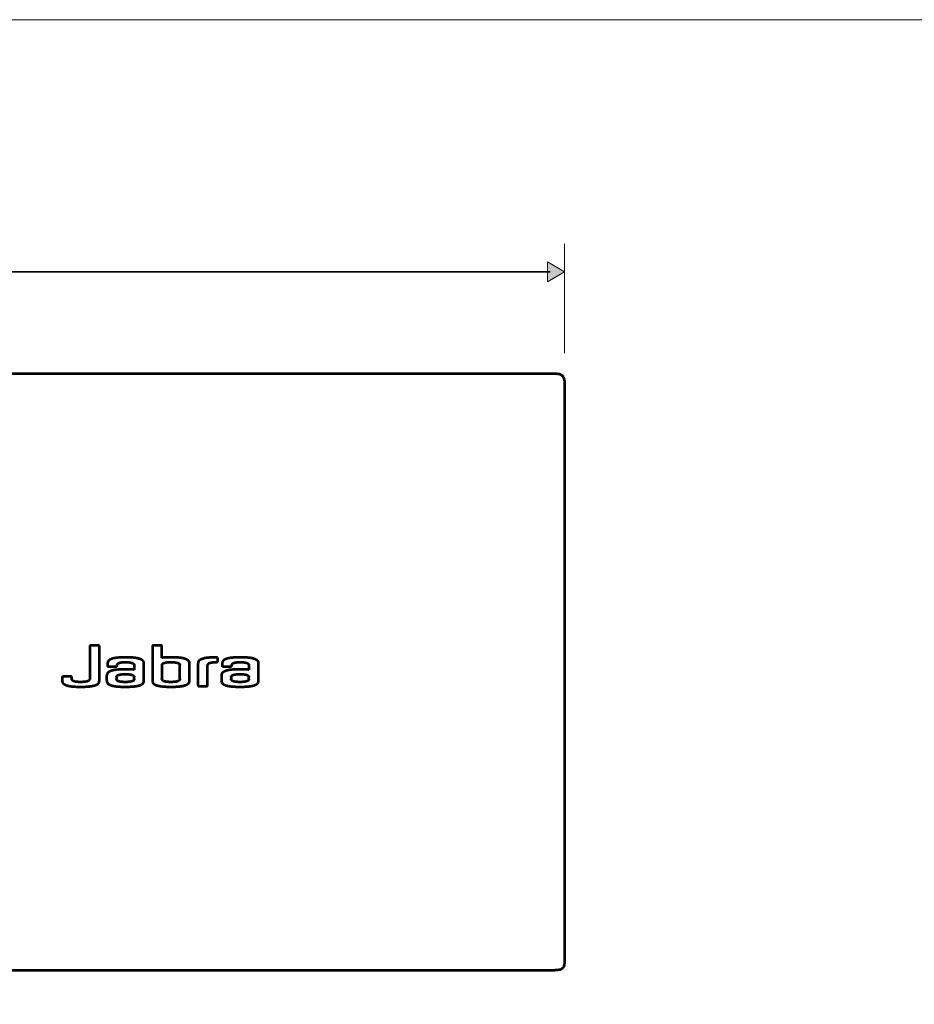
# Model space of a CAD drawing. Header units: millimetres. Extents: x 0 to 820, y 0 to 1200.
# Tile 79 of 81: x 501 to 661, y 1024 to 1200. Entities that reach past the tile are written whole.
import ezdxf

# ---------------------------------------------------------------- set-up
doc = ezdxf.new("R2010")
doc.units = ezdxf.units.MM
doc.header["$MEASUREMENT"] = 0
doc.layers.add('Layer 1', color=7, linetype='Continuous', lineweight=0)

# ---------------------------------------------------------------- blocks, each defined once
blk = doc.blocks.new('Block_0')
at = {"layer": 'Layer 1'}
blk.add_lwpolyline([(0, 1200), (820, 1200), (820, 0), (0, 0)], close=True, dxfattribs=at)
blk = doc.blocks.new('Block_3')
at = {"layer": 'Layer 1'}
blk.add_lwpolyline([(0, 1200), (820, 1200), (820, 0), (0, 0)], close=True, dxfattribs=at)
blk = doc.blocks.new('Block_14')
at = {"layer": 'Layer 1', "true_color": 0x1d1d1b, "transparency": 33554687}
h = blk.add_hatch(color=250, dxfattribs=at)
h.dxf.hatch_style = 2
h.paths.add_polyline_path([(595.19, 1153.29), (598.24, 1155.05), (595.19, 1156.81)])
at = {"layer": 'Layer 1', "color": 250, "lineweight": 18, "true_color": 0x1d1d1b}
blk.add_line((598.24, 1140.55), (598.24, 1160.05), dxfattribs=at)
at = {"layer": 'Layer 1', "color": 250, "lineweight": 35, "true_color": 0x1d1d1b}
blk.add_line((71.77, 1155.05), (595.71, 1155.05), dxfattribs=at)
at = {"layer": 'Layer 1'}
for points in [[(0, 1200), (820, 1200), (820, 0), (0, 0)], [(595.19, 1153.29), (598.24, 1155.05), (595.19, 1156.81)]]:
    blk.add_lwpolyline(points, close=True, dxfattribs=at)
blk = doc.blocks.new('Block_33')
at = {"layer": 'Layer 1', "color": 18, "lineweight": 53, "true_color": 0x010101}
for p, q in [((596.54, 1136.85), (70.94, 1136.85)), ((597.74, 1136.63), (597.62, 1136.7)), ((598.2, 1136.01), (598.14, 1136.17)), ((598.24, 1135.71), (598.24, 1031.72)), ((513.65, 1088.25), (513.65, 1082.48)), ((515.16, 1088.46), (513.84, 1088.46)), ((515.37, 1082.21), (515.37, 1088.26)), ((524.8, 1088.26), (524.8, 1082.21)), ((526.32, 1088.46), (525.01, 1088.46)), ((526.52, 1086.25), (526.52, 1088.26)), ((516.8, 1085.2), (516.8, 1084.91)), ((517, 1084.72), (518.32, 1084.72)), ((521.59, 1084.92), (521.59, 1084.12)), ((523.31, 1082.21), (523.31, 1085.21)), ((526.52, 1084.92), (526.52, 1082.48)), ((529.71, 1082.48), (529.71, 1084.92)), ((531.43, 1082.21), (531.43, 1085.21)), ((532.93, 1085.21), (532.93, 1081.41)), ((534.65, 1081.41), (534.65, 1084.92)), ((536.45, 1085.68), (536.45, 1086.13)), ((537.24, 1085.2), (537.24, 1084.91)), ((537.43, 1084.72), (538.75, 1084.72)), ((542.02, 1084.92), (542.02, 1084.12)), ((543.74, 1082.21), (543.74, 1085.21)), ((510.26, 1082.92), (508.95, 1082.92)), ((516.68, 1082.21), (516.68, 1083.07)), ((537.11, 1083.07), (537.11, 1082.21)), ((508.74, 1082.72), (508.74, 1082.21)), ((510.46, 1082.46), (510.46, 1082.72)), ((518.4, 1082.79), (518.4, 1082.48)), ((521.59, 1082.48), (521.59, 1082.79)), ((533.14, 1081.2), (534.45, 1081.2)), ((538.83, 1082.79), (538.83, 1082.48)), ((542.02, 1082.48), (542.02, 1082.79)), ((70.94, 1030.58), (596.54, 1030.58))]:
    blk.add_line(p, q, dxfattribs=at)
at = {"layer": 'Layer 1'}
blk.add_lwpolyline([(0, 1200), (820, 1200), (820, 0), (0, 0)], close=True, dxfattribs=at)
at = {"layer": 'Layer 1', "color": 18, "lineweight": 53, "true_color": 0x010101}
for points in [[(597.62, 1136.7), (597.5, 1136.75), (597.38, 1136.79), (597.28, 1136.81), (597.18, 1136.82), (597.09, 1136.83), (596.98, 1136.84), (596.87, 1136.85), (596.75, 1136.85), (596.61, 1136.85), (596.54, 1136.85)], [(598.14, 1136.17), (598.06, 1136.31), (597.97, 1136.43), (597.86, 1136.54), (597.74, 1136.63)], [(598.24, 1135.71), (598.23, 1135.84), (598.2, 1136.01)], [(513.84, 1088.46), (513.82, 1088.46), (513.8, 1088.46), (513.78, 1088.45), (513.76, 1088.45), (513.75, 1088.44), (513.74, 1088.44), (513.72, 1088.43), (513.71, 1088.42), (513.7, 1088.41), (513.69, 1088.4), (513.68, 1088.39), (513.67, 1088.38), (513.67, 1088.37), (513.66, 1088.35), (513.66, 1088.34), (513.65, 1088.32), (513.65, 1088.3), (513.65, 1088.28), (513.65, 1088.25), (513.65, 1088.25)], [(515.37, 1088.26), (515.36, 1088.28), (515.36, 1088.3), (515.36, 1088.32), (515.36, 1088.34), (515.35, 1088.35), (515.34, 1088.37), (515.34, 1088.38), (515.33, 1088.39), (515.32, 1088.4), (515.32, 1088.4), (515.31, 1088.41), (515.3, 1088.42), (515.28, 1088.43), (515.27, 1088.44), (515.26, 1088.44), (515.24, 1088.45), (515.22, 1088.45), (515.2, 1088.46), (515.18, 1088.46), (515.16, 1088.46), (515.16, 1088.46)], [(525.01, 1088.46), (525.01, 1088.46), (524.98, 1088.46), (524.96, 1088.46), (524.94, 1088.45), (524.92, 1088.45), (524.91, 1088.44), (524.89, 1088.44), (524.88, 1088.43), (524.87, 1088.42), (524.86, 1088.41), (524.85, 1088.41), (524.85, 1088.4), (524.84, 1088.39), (524.83, 1088.38), (524.82, 1088.37), (524.82, 1088.35), (524.81, 1088.34), (524.81, 1088.32), (524.8, 1088.3), (524.8, 1088.28), (524.8, 1088.26)], [(526.52, 1088.26), (526.52, 1088.28), (526.52, 1088.3), (526.52, 1088.32), (526.51, 1088.34), (526.51, 1088.35), (526.5, 1088.37), (526.49, 1088.38), (526.49, 1088.39), (526.48, 1088.4), (526.47, 1088.41), (526.47, 1088.41), (526.46, 1088.42), (526.45, 1088.43), (526.43, 1088.44), (526.42, 1088.44), (526.4, 1088.45), (526.39, 1088.45), (526.37, 1088.46), (526.35, 1088.46), (526.32, 1088.46)], [(517.2, 1085.9), (517.17, 1085.88), (517.14, 1085.86), (517.11, 1085.84), (517.08, 1085.82), (517.05, 1085.79), (517.03, 1085.77), (517.01, 1085.75), (516.98, 1085.72), (516.96, 1085.7), (516.94, 1085.67), (516.93, 1085.65), (516.91, 1085.62), (516.89, 1085.59), (516.88, 1085.56), (516.87, 1085.53), (516.86, 1085.5), (516.84, 1085.47), (516.84, 1085.44), (516.83, 1085.41), (516.82, 1085.38), (516.81, 1085.34), (516.81, 1085.31), (516.81, 1085.27), (516.8, 1085.23), (516.8, 1085.2)], [(516.8, 1084.91), (516.8, 1084.89), (516.81, 1084.87), (516.81, 1084.85), (516.81, 1084.84), (516.82, 1084.82), (516.82, 1084.81), (516.83, 1084.79), (516.84, 1084.78), (516.85, 1084.77), (516.85, 1084.77), (516.86, 1084.76), (516.87, 1084.75), (516.88, 1084.74), (516.89, 1084.74), (516.91, 1084.73), (516.93, 1084.73), (516.94, 1084.72), (516.96, 1084.72), (516.98, 1084.72), (517, 1084.72)], [(519.99, 1086.32), (519.92, 1086.32), (519.72, 1086.32), (519.52, 1086.32), (519.34, 1086.31), (519.16, 1086.31), (519, 1086.3), (518.84, 1086.28), (518.69, 1086.27), (518.55, 1086.26), (518.42, 1086.24), (518.3, 1086.23), (518.18, 1086.21), (518.07, 1086.19), (517.97, 1086.17), (517.87, 1086.15), (517.78, 1086.13), (517.7, 1086.1), (517.62, 1086.08), (517.54, 1086.06), (517.48, 1086.03), (517.41, 1086.01), (517.35, 1085.98), (517.3, 1085.95), (517.25, 1085.93), (517.2, 1085.9)], [(518.32, 1084.72), (518.32, 1084.72), (518.34, 1084.72), (518.36, 1084.72), (518.38, 1084.72), (518.4, 1084.73), (518.41, 1084.73), (518.43, 1084.74), (518.44, 1084.75), (518.45, 1084.75), (518.47, 1084.76), (518.48, 1084.77), (518.48, 1084.78), (518.49, 1084.78), (518.49, 1084.8), (518.5, 1084.81), (518.51, 1084.82), (518.51, 1084.84), (518.52, 1084.86), (518.52, 1084.87), (518.52, 1084.89), (518.52, 1084.91)], [(518.52, 1084.91), (518.52, 1084.94), (518.53, 1084.96), (518.53, 1084.99), (518.53, 1085.01), (518.54, 1085.03), (518.55, 1085.05), (518.56, 1085.07), (518.57, 1085.09), (518.58, 1085.11), (518.59, 1085.13), (518.6, 1085.15), (518.62, 1085.17), (518.64, 1085.18), (518.66, 1085.2), (518.68, 1085.22), (518.7, 1085.24), (518.72, 1085.25), (518.75, 1085.27), (518.78, 1085.29), (518.81, 1085.3), (518.84, 1085.32), (518.88, 1085.33), (518.91, 1085.35), (518.95, 1085.36), (519, 1085.37), (519.04, 1085.39), (519.09, 1085.4), (519.15, 1085.41), (519.2, 1085.42), (519.26, 1085.43), (519.33, 1085.44), (519.39, 1085.45), (519.47, 1085.46), (519.54, 1085.46), (519.62, 1085.47), (519.71, 1085.47), (519.8, 1085.48), (519.89, 1085.48), (519.99, 1085.48)], [(522.89, 1085.9), (522.84, 1085.93), (522.78, 1085.96), (522.72, 1085.99), (522.65, 1086.01), (522.58, 1086.04), (522.51, 1086.06), (522.43, 1086.09), (522.34, 1086.11), (522.24, 1086.13), (522.14, 1086.16), (522.04, 1086.18), (521.92, 1086.2), (521.8, 1086.22), (521.67, 1086.23), (521.54, 1086.25), (521.39, 1086.27), (521.24, 1086.28), (521.08, 1086.29), (520.91, 1086.3), (520.73, 1086.31), (520.54, 1086.32), (520.33, 1086.32), (520.12, 1086.32), (519.99, 1086.32)], [(519.99, 1085.48), (520.03, 1085.48), (520.13, 1085.48), (520.24, 1085.48), (520.33, 1085.47), (520.42, 1085.47), (520.51, 1085.46), (520.59, 1085.45), (520.67, 1085.45), (520.74, 1085.44), (520.81, 1085.43), (520.87, 1085.42), (520.93, 1085.41), (520.99, 1085.39), (521.04, 1085.38), (521.09, 1085.37), (521.14, 1085.35), (521.18, 1085.34), (521.22, 1085.33), (521.26, 1085.31), (521.29, 1085.3), (521.32, 1085.28), (521.35, 1085.26), (521.38, 1085.25), (521.41, 1085.23), (521.43, 1085.21), (521.45, 1085.2), (521.47, 1085.18), (521.49, 1085.16), (521.51, 1085.14), (521.52, 1085.13), (521.53, 1085.11), (521.54, 1085.09), (521.55, 1085.07), (521.56, 1085.05), (521.57, 1085.03), (521.57, 1085.02), (521.58, 1085.01), (521.58, 1084.99), (521.58, 1084.97), (521.59, 1084.95), (521.59, 1084.92)], [(523.31, 1085.21), (523.31, 1085.24), (523.3, 1085.28), (523.3, 1085.31), (523.3, 1085.35), (523.29, 1085.38), (523.28, 1085.41), (523.27, 1085.45), (523.27, 1085.48), (523.25, 1085.51), (523.24, 1085.54), (523.23, 1085.56), (523.21, 1085.59), (523.2, 1085.62), (523.18, 1085.65), (523.16, 1085.67), (523.14, 1085.7), (523.12, 1085.72), (523.1, 1085.75), (523.08, 1085.77), (523.05, 1085.79), (523.03, 1085.81), (523, 1085.83), (522.97, 1085.86), (522.94, 1085.88), (522.91, 1085.9), (522.89, 1085.9)], [(528.12, 1086.32), (527.95, 1086.32), (527.79, 1086.32), (527.63, 1086.32), (527.47, 1086.31), (527.33, 1086.31), (527.18, 1086.3), (527.04, 1086.29), (526.9, 1086.28), (526.77, 1086.27), (526.64, 1086.26), (526.52, 1086.25)], [(526.52, 1084.92), (526.52, 1084.95), (526.52, 1084.97), (526.53, 1084.99), (526.53, 1085.01), (526.54, 1085.03), (526.54, 1085.04), (526.55, 1085.05), (526.55, 1085.07), (526.56, 1085.09), (526.58, 1085.11), (526.59, 1085.13), (526.6, 1085.15), (526.62, 1085.16), (526.64, 1085.18), (526.66, 1085.2), (526.68, 1085.22), (526.7, 1085.23), (526.73, 1085.25), (526.75, 1085.27), (526.78, 1085.28), (526.81, 1085.3), (526.85, 1085.31), (526.89, 1085.33), (526.93, 1085.34), (526.97, 1085.36), (527.02, 1085.37), (527.06, 1085.38), (527.12, 1085.39), (527.17, 1085.41), (527.23, 1085.42), (527.3, 1085.43), (527.37, 1085.44), (527.44, 1085.45), (527.51, 1085.45), (527.6, 1085.46), (527.68, 1085.47), (527.77, 1085.47), (527.87, 1085.47), (527.97, 1085.48), (528.08, 1085.48), (528.12, 1085.48)], [(531.01, 1085.91), (530.96, 1085.93), (530.9, 1085.96), (530.84, 1085.99), (530.78, 1086.01), (530.71, 1086.04), (530.64, 1086.06), (530.55, 1086.09), (530.47, 1086.11), (530.38, 1086.13), (530.28, 1086.16), (530.17, 1086.18), (530.06, 1086.2), (529.94, 1086.22), (529.81, 1086.23), (529.68, 1086.25), (529.53, 1086.27), (529.38, 1086.28), (529.22, 1086.29), (529.05, 1086.3), (528.87, 1086.31), (528.68, 1086.32), (528.48, 1086.32), (528.27, 1086.32), (528.12, 1086.32)], [(528.12, 1085.48), (528.15, 1085.48), (528.26, 1085.48), (528.36, 1085.48), (528.46, 1085.47), (528.55, 1085.47), (528.63, 1085.46), (528.71, 1085.45), (528.79, 1085.45), (528.86, 1085.44), (528.93, 1085.43), (528.99, 1085.42), (529.05, 1085.41), (529.11, 1085.39), (529.16, 1085.38), (529.21, 1085.37), (529.26, 1085.36), (529.3, 1085.34), (529.34, 1085.33), (529.38, 1085.31), (529.41, 1085.3), (529.44, 1085.28), (529.47, 1085.27), (529.5, 1085.25), (529.53, 1085.23), (529.55, 1085.22), (529.57, 1085.2), (529.59, 1085.18), (529.61, 1085.16), (529.63, 1085.15), (529.64, 1085.13), (529.65, 1085.11), (529.66, 1085.09), (529.67, 1085.07), (529.68, 1085.05), (529.69, 1085.03), (529.7, 1085.01), (529.7, 1084.99), (529.71, 1084.97), (529.71, 1084.95), (529.71, 1084.92)], [(531.43, 1085.21), (531.43, 1085.24), (531.42, 1085.28), (531.42, 1085.31), (531.42, 1085.35), (531.41, 1085.38), (531.4, 1085.41), (531.4, 1085.45), (531.39, 1085.48), (531.37, 1085.51), (531.36, 1085.54), (531.35, 1085.57), (531.33, 1085.59), (531.32, 1085.62), (531.3, 1085.65), (531.28, 1085.67), (531.26, 1085.7), (531.24, 1085.72), (531.22, 1085.75), (531.2, 1085.77), (531.17, 1085.79), (531.15, 1085.81), (531.12, 1085.84), (531.09, 1085.86), (531.06, 1085.88), (531.03, 1085.9), (531.01, 1085.91)], [(533.35, 1085.91), (533.31, 1085.89), (533.28, 1085.87), (533.25, 1085.85), (533.22, 1085.83), (533.19, 1085.81), (533.17, 1085.78), (533.15, 1085.76), (533.12, 1085.74), (533.1, 1085.71), (533.08, 1085.69), (533.06, 1085.66), (533.05, 1085.65), (533.05, 1085.64), (533.03, 1085.61), (533.02, 1085.58), (533, 1085.55), (532.99, 1085.53), (532.98, 1085.5), (532.97, 1085.47), (532.96, 1085.43), (532.95, 1085.4), (532.94, 1085.37), (532.94, 1085.33), (532.94, 1085.3), (532.93, 1085.26), (532.93, 1085.22), (532.93, 1085.21)], [(536.25, 1086.32), (536.12, 1086.32), (535.9, 1086.32), (535.7, 1086.32), (535.5, 1086.31), (535.32, 1086.3), (535.15, 1086.29), (534.99, 1086.28), (534.83, 1086.27), (534.69, 1086.25), (534.55, 1086.23), (534.42, 1086.22), (534.3, 1086.2), (534.18, 1086.18), (534.08, 1086.16), (533.98, 1086.14), (533.89, 1086.11), (533.8, 1086.09), (533.72, 1086.07), (533.64, 1086.04), (533.57, 1086.02), (533.51, 1085.99), (533.45, 1085.96), (533.4, 1085.94), (533.35, 1085.91)], [(534.65, 1084.92), (534.65, 1084.95), (534.65, 1084.97), (534.66, 1084.99), (534.66, 1085.01), (534.67, 1085.03), (534.67, 1085.04), (534.68, 1085.05), (534.68, 1085.07), (534.69, 1085.09), (534.71, 1085.11), (534.72, 1085.13), (534.73, 1085.15), (534.75, 1085.16), (534.77, 1085.18), (534.79, 1085.2), (534.81, 1085.22), (534.83, 1085.23), (534.86, 1085.25), (534.88, 1085.27), (534.91, 1085.28), (534.94, 1085.3), (534.98, 1085.31), (535.02, 1085.33), (535.06, 1085.34), (535.1, 1085.36), (535.15, 1085.37), (535.19, 1085.38), (535.25, 1085.39), (535.3, 1085.41), (535.36, 1085.42), (535.43, 1085.43), (535.5, 1085.44), (535.57, 1085.45), (535.64, 1085.45), (535.73, 1085.46), (535.81, 1085.47), (535.9, 1085.47), (536, 1085.47), (536.1, 1085.48), (536.21, 1085.48), (536.25, 1085.48)], [(536.45, 1086.13), (536.45, 1086.15), (536.44, 1086.17), (536.44, 1086.19), (536.44, 1086.2), (536.43, 1086.22), (536.43, 1086.23), (536.42, 1086.25), (536.41, 1086.26), (536.4, 1086.27), (536.4, 1086.27), (536.39, 1086.28), (536.38, 1086.29), (536.37, 1086.3), (536.36, 1086.3), (536.34, 1086.31), (536.33, 1086.31), (536.31, 1086.32), (536.29, 1086.32), (536.27, 1086.32), (536.25, 1086.32)], [(536.25, 1085.48), (536.27, 1085.48), (536.29, 1085.48), (536.31, 1085.48), (536.33, 1085.49), (536.34, 1085.49), (536.36, 1085.5), (536.37, 1085.51), (536.38, 1085.51), (536.39, 1085.52), (536.4, 1085.53), (536.4, 1085.53), (536.41, 1085.54), (536.42, 1085.56), (536.43, 1085.57), (536.43, 1085.58), (536.44, 1085.6), (536.44, 1085.62), (536.44, 1085.64), (536.45, 1085.66), (536.45, 1085.68)], [(537.63, 1085.9), (537.6, 1085.88), (537.57, 1085.86), (537.54, 1085.84), (537.51, 1085.82), (537.49, 1085.79), (537.46, 1085.77), (537.44, 1085.75), (537.42, 1085.72), (537.4, 1085.7), (537.38, 1085.67), (537.36, 1085.65), (537.34, 1085.62), (537.33, 1085.59), (537.31, 1085.56), (537.3, 1085.53), (537.29, 1085.5), (537.28, 1085.47), (537.27, 1085.44), (537.26, 1085.41), (537.25, 1085.38), (537.25, 1085.34), (537.24, 1085.31), (537.24, 1085.27), (537.24, 1085.23), (537.24, 1085.2)], [(537.24, 1084.91), (537.24, 1084.89), (537.24, 1084.87), (537.24, 1084.85), (537.25, 1084.84), (537.25, 1084.82), (537.26, 1084.81), (537.26, 1084.79), (537.27, 1084.78), (537.28, 1084.77), (537.29, 1084.77), (537.29, 1084.76), (537.3, 1084.75), (537.31, 1084.74), (537.33, 1084.74), (537.34, 1084.73), (537.36, 1084.73), (537.37, 1084.72), (537.39, 1084.72), (537.41, 1084.72), (537.43, 1084.72)], [(540.42, 1086.32), (540.35, 1086.32), (540.15, 1086.32), (539.95, 1086.32), (539.77, 1086.31), (539.59, 1086.31), (539.43, 1086.3), (539.27, 1086.28), (539.12, 1086.27), (538.99, 1086.26), (538.85, 1086.24), (538.73, 1086.23), (538.61, 1086.21), (538.5, 1086.19), (538.4, 1086.17), (538.3, 1086.15), (538.21, 1086.13), (538.13, 1086.1), (538.05, 1086.08), (537.98, 1086.06), (537.91, 1086.03), (537.84, 1086.01), (537.78, 1085.98), (537.73, 1085.95), (537.68, 1085.93), (537.63, 1085.9)], [(538.75, 1084.72), (538.75, 1084.72), (538.77, 1084.72), (538.79, 1084.72), (538.81, 1084.72), (538.83, 1084.73), (538.85, 1084.73), (538.86, 1084.74), (538.87, 1084.75), (538.89, 1084.75), (538.9, 1084.76), (538.91, 1084.77), (538.91, 1084.78), (538.92, 1084.78), (538.93, 1084.8), (538.93, 1084.81), (538.94, 1084.82), (538.95, 1084.84), (538.95, 1084.86), (538.95, 1084.87), (538.96, 1084.89), (538.96, 1084.91)], [(538.96, 1084.91), (538.96, 1084.94), (538.96, 1084.96), (538.96, 1084.99), (538.97, 1085.01), (538.97, 1085.03), (538.98, 1085.05), (538.99, 1085.07), (539, 1085.09), (539.01, 1085.11), (539.02, 1085.13), (539.04, 1085.15), (539.05, 1085.17), (539.07, 1085.18), (539.09, 1085.2), (539.11, 1085.22), (539.13, 1085.24), (539.16, 1085.25), (539.18, 1085.27), (539.21, 1085.29), (539.24, 1085.3), (539.27, 1085.32), (539.31, 1085.33), (539.35, 1085.35), (539.39, 1085.36), (539.43, 1085.37), (539.48, 1085.39), (539.53, 1085.4), (539.58, 1085.41), (539.64, 1085.42), (539.7, 1085.43), (539.76, 1085.44), (539.83, 1085.45), (539.9, 1085.46), (539.97, 1085.46), (540.05, 1085.47), (540.14, 1085.47), (540.23, 1085.48), (540.32, 1085.48), (540.42, 1085.48)], [(543.32, 1085.9), (543.27, 1085.93), (543.21, 1085.96), (543.15, 1085.99), (543.09, 1086.01), (543.02, 1086.04), (542.94, 1086.06), (542.86, 1086.09), (542.77, 1086.11), (542.68, 1086.13), (542.58, 1086.16), (542.47, 1086.18), (542.36, 1086.2), (542.24, 1086.22), (542.11, 1086.23), (541.97, 1086.25), (541.83, 1086.27), (541.67, 1086.28), (541.51, 1086.29), (541.34, 1086.3), (541.16, 1086.31), (540.97, 1086.32), (540.77, 1086.32), (540.56, 1086.32), (540.42, 1086.32)], [(540.42, 1085.48), (540.46, 1085.48), (540.57, 1085.48), (540.67, 1085.48), (540.76, 1085.47), (540.85, 1085.47), (540.94, 1085.46), (541.02, 1085.45), (541.1, 1085.45), (541.17, 1085.44), (541.24, 1085.43), (541.3, 1085.42), (541.36, 1085.41), (541.42, 1085.39), (541.47, 1085.38), (541.52, 1085.37), (541.57, 1085.35), (541.61, 1085.34), (541.65, 1085.33), (541.69, 1085.31), (541.72, 1085.3), (541.76, 1085.28), (541.79, 1085.26), (541.81, 1085.25), (541.84, 1085.23), (541.86, 1085.21), (541.88, 1085.2), (541.9, 1085.18), (541.92, 1085.16), (541.94, 1085.14), (541.95, 1085.13), (541.96, 1085.11), (541.98, 1085.09), (541.99, 1085.07), (542, 1085.05), (542, 1085.03), (542.01, 1085.02), (542.01, 1085.01), (542.01, 1084.99), (542.02, 1084.97), (542.02, 1084.95), (542.02, 1084.92)], [(543.74, 1085.21), (543.74, 1085.24), (543.74, 1085.28), (543.73, 1085.31), (543.73, 1085.35), (543.72, 1085.38), (543.72, 1085.41), (543.71, 1085.45), (543.7, 1085.48), (543.69, 1085.51), (543.67, 1085.54), (543.66, 1085.56), (543.65, 1085.59), (543.63, 1085.62), (543.61, 1085.65), (543.6, 1085.67), (543.58, 1085.7), (543.56, 1085.72), (543.53, 1085.75), (543.51, 1085.77), (543.49, 1085.79), (543.46, 1085.81), (543.43, 1085.83), (543.4, 1085.86), (543.37, 1085.88), (543.34, 1085.9), (543.32, 1085.9)], [(508.95, 1082.92), (508.94, 1082.92), (508.92, 1082.92), (508.9, 1082.92), (508.88, 1082.92), (508.86, 1082.91), (508.85, 1082.91), (508.83, 1082.9), (508.82, 1082.89), (508.81, 1082.89), (508.79, 1082.88), (508.79, 1082.87), (508.78, 1082.87), (508.78, 1082.86), (508.77, 1082.84), (508.76, 1082.83), (508.75, 1082.82), (508.75, 1082.8), (508.75, 1082.79), (508.74, 1082.77), (508.74, 1082.75), (508.74, 1082.72)], [(510.46, 1082.72), (510.46, 1082.72), (510.46, 1082.74), (510.46, 1082.76), (510.45, 1082.78), (510.45, 1082.8), (510.44, 1082.81), (510.44, 1082.83), (510.43, 1082.84), (510.42, 1082.85), (510.41, 1082.86), (510.4, 1082.88), (510.4, 1082.88), (510.39, 1082.88), (510.38, 1082.89), (510.37, 1082.9), (510.35, 1082.91), (510.34, 1082.91), (510.32, 1082.92), (510.3, 1082.92), (510.28, 1082.92), (510.26, 1082.92)], [(517.1, 1083.78), (517.06, 1083.76), (517.03, 1083.74), (517, 1083.72), (516.97, 1083.69), (516.94, 1083.67), (516.92, 1083.65), (516.9, 1083.63), (516.87, 1083.6), (516.85, 1083.58), (516.83, 1083.56), (516.81, 1083.53), (516.8, 1083.52), (516.8, 1083.5), (516.78, 1083.48), (516.77, 1083.45), (516.75, 1083.42), (516.74, 1083.39), (516.73, 1083.36), (516.72, 1083.33), (516.71, 1083.3), (516.7, 1083.27), (516.69, 1083.24), (516.69, 1083.2), (516.69, 1083.17), (516.68, 1083.13), (516.68, 1083.09), (516.68, 1083.07)], [(519.99, 1084.19), (519.85, 1084.19), (519.64, 1084.19), (519.44, 1084.18), (519.25, 1084.18), (519.07, 1084.17), (518.89, 1084.16), (518.73, 1084.15), (518.58, 1084.13), (518.43, 1084.12), (518.3, 1084.1), (518.17, 1084.08), (518.05, 1084.06), (517.93, 1084.04), (517.83, 1084.02), (517.73, 1084), (517.64, 1083.98), (517.55, 1083.96), (517.47, 1083.93), (517.39, 1083.91), (517.32, 1083.88), (517.26, 1083.86), (517.2, 1083.83), (517.15, 1083.8), (517.1, 1083.78)], [(518.4, 1082.79), (518.4, 1082.81), (518.4, 1082.84), (518.41, 1082.86), (518.41, 1082.88), (518.42, 1082.9), (518.43, 1082.92), (518.43, 1082.94), (518.44, 1082.96), (518.46, 1082.98), (518.47, 1082.99), (518.48, 1083.01), (518.49, 1083.02)], [(518.49, 1083.02), (518.51, 1083.04), (518.53, 1083.06), (518.55, 1083.07), (518.57, 1083.09), (518.59, 1083.11), (518.62, 1083.12), (518.65, 1083.14), (518.68, 1083.16), (518.71, 1083.17), (518.75, 1083.19), (518.78, 1083.2), (518.83, 1083.22), (518.87, 1083.23), (518.92, 1083.24), (518.97, 1083.25), (519.02, 1083.27), (519.08, 1083.28), (519.14, 1083.29), (519.21, 1083.3), (519.28, 1083.31), (519.35, 1083.32), (519.43, 1083.32), (519.51, 1083.33), (519.6, 1083.34), (519.69, 1083.34), (519.79, 1083.34), (519.9, 1083.34), (519.99, 1083.35)], [(521.59, 1084.12), (521.48, 1084.13), (521.35, 1084.14), (521.21, 1084.15), (521.07, 1084.16), (520.93, 1084.17), (520.78, 1084.17), (520.63, 1084.18), (520.48, 1084.18), (520.32, 1084.19), (520.16, 1084.19), (519.99, 1084.19)], [(519.99, 1083.35), (520.03, 1083.35), (520.13, 1083.34), (520.24, 1083.34), (520.33, 1083.34), (520.42, 1083.33), (520.51, 1083.33), (520.59, 1083.32), (520.67, 1083.31), (520.74, 1083.3), (520.81, 1083.29), (520.87, 1083.28), (520.93, 1083.27), (520.99, 1083.26), (521.04, 1083.25), (521.09, 1083.23), (521.14, 1083.22), (521.18, 1083.21), (521.22, 1083.19), (521.26, 1083.18), (521.29, 1083.16), (521.32, 1083.15), (521.35, 1083.13), (521.38, 1083.11), (521.41, 1083.1), (521.43, 1083.08), (521.45, 1083.06), (521.47, 1083.05), (521.49, 1083.03), (521.51, 1083.01), (521.52, 1082.99), (521.53, 1082.97), (521.54, 1082.96), (521.55, 1082.94), (521.56, 1082.92), (521.57, 1082.9), (521.57, 1082.89), (521.58, 1082.88), (521.58, 1082.86), (521.58, 1082.83), (521.59, 1082.81), (521.59, 1082.79)], [(537.53, 1083.78), (537.49, 1083.76), (537.46, 1083.74), (537.43, 1083.72), (537.4, 1083.69), (537.38, 1083.67), (537.35, 1083.65), (537.33, 1083.63), (537.31, 1083.6), (537.28, 1083.58), (537.26, 1083.56), (537.25, 1083.53), (537.24, 1083.52), (537.23, 1083.5), (537.21, 1083.48), (537.2, 1083.45), (537.18, 1083.42), (537.17, 1083.39), (537.16, 1083.36), (537.15, 1083.33), (537.14, 1083.3), (537.13, 1083.27), (537.13, 1083.24), (537.12, 1083.2), (537.12, 1083.17), (537.12, 1083.13), (537.11, 1083.09), (537.11, 1083.07)], [(540.42, 1084.19), (540.29, 1084.19), (540.07, 1084.19), (539.87, 1084.18), (539.68, 1084.18), (539.5, 1084.17), (539.33, 1084.16), (539.16, 1084.15), (539.01, 1084.13), (538.86, 1084.12), (538.73, 1084.1), (538.6, 1084.08), (538.48, 1084.06), (538.37, 1084.04), (538.26, 1084.02), (538.16, 1084), (538.07, 1083.98), (537.98, 1083.96), (537.9, 1083.93), (537.83, 1083.91), (537.76, 1083.88), (537.69, 1083.86), (537.63, 1083.83), (537.58, 1083.8), (537.53, 1083.78)], [(538.83, 1082.79), (538.83, 1082.81), (538.84, 1082.84), (538.84, 1082.86), (538.84, 1082.88), (538.85, 1082.9), (538.86, 1082.92), (538.87, 1082.94), (538.88, 1082.96), (538.89, 1082.98), (538.9, 1082.99), (538.92, 1083.01), (538.92, 1083.02)], [(538.92, 1083.02), (538.94, 1083.04), (538.96, 1083.06), (538.98, 1083.07), (539, 1083.09), (539.02, 1083.11), (539.05, 1083.12), (539.08, 1083.14), (539.11, 1083.16), (539.14, 1083.17), (539.18, 1083.19), (539.22, 1083.2), (539.26, 1083.22), (539.3, 1083.23), (539.35, 1083.24), (539.4, 1083.25), (539.45, 1083.27), (539.51, 1083.28), (539.57, 1083.29), (539.64, 1083.3), (539.71, 1083.31), (539.78, 1083.32), (539.86, 1083.32), (539.95, 1083.33), (540.03, 1083.34), (540.13, 1083.34), (540.23, 1083.34), (540.33, 1083.34), (540.42, 1083.35)], [(542.02, 1084.12), (541.91, 1084.13), (541.78, 1084.14), (541.64, 1084.15), (541.51, 1084.16), (541.36, 1084.17), (541.22, 1084.17), (541.07, 1084.18), (540.91, 1084.18), (540.75, 1084.19), (540.59, 1084.19), (540.42, 1084.19)], [(540.42, 1083.35), (540.46, 1083.35), (540.57, 1083.34), (540.67, 1083.34), (540.76, 1083.34), (540.85, 1083.33), (540.94, 1083.33), (541.02, 1083.32), (541.1, 1083.31), (541.17, 1083.3), (541.24, 1083.29), (541.3, 1083.28), (541.36, 1083.27), (541.42, 1083.26), (541.47, 1083.25), (541.52, 1083.23), (541.57, 1083.22), (541.61, 1083.21), (541.65, 1083.19), (541.69, 1083.18), (541.72, 1083.16), (541.76, 1083.15), (541.79, 1083.13), (541.81, 1083.11), (541.84, 1083.1), (541.86, 1083.08), (541.88, 1083.06), (541.9, 1083.05), (541.92, 1083.03), (541.94, 1083.01), (541.95, 1082.99), (541.96, 1082.97), (541.98, 1082.96), (541.99, 1082.94), (542, 1082.92), (542, 1082.9), (542.01, 1082.89), (542.01, 1082.88), (542.01, 1082.86), (542.02, 1082.83), (542.02, 1082.81), (542.02, 1082.79)], [(508.74, 1082.21), (508.74, 1082.19), (508.74, 1082.15), (508.74, 1082.11), (508.75, 1082.07), (508.75, 1082.04), (508.76, 1082.01), (508.77, 1081.97), (508.78, 1081.94), (508.79, 1081.91), (508.8, 1081.88), (508.81, 1081.85), (508.82, 1081.82), (508.84, 1081.79), (508.85, 1081.77), (508.86, 1081.75), (508.87, 1081.74), (508.89, 1081.72), (508.91, 1081.69), (508.93, 1081.67), (508.95, 1081.64), (508.98, 1081.62), (509, 1081.6), (509.03, 1081.58), (509.06, 1081.56), (509.09, 1081.54), (509.12, 1081.52), (509.15, 1081.5)], [(509.15, 1081.5), (509.2, 1081.47), (509.25, 1081.44), (509.31, 1081.42), (509.38, 1081.39), (509.45, 1081.37), (509.52, 1081.34), (509.6, 1081.32), (509.69, 1081.3), (509.78, 1081.27), (509.88, 1081.25), (509.98, 1081.23), (510.09, 1081.21), (510.21, 1081.19), (510.34, 1081.18), (510.48, 1081.16), (510.62, 1081.15), (510.78, 1081.13), (510.94, 1081.12), (511.12, 1081.11), (511.3, 1081.1), (511.5, 1081.1), (511.71, 1081.09), (511.92, 1081.09), (512.05, 1081.09)], [(512.05, 1081.94), (511.97, 1081.94), (511.86, 1081.94), (511.76, 1081.94), (511.66, 1081.94), (511.57, 1081.95), (511.48, 1081.96), (511.4, 1081.96), (511.32, 1081.97), (511.25, 1081.98), (511.19, 1081.99), (511.12, 1082), (511.07, 1082.01), (511.01, 1082.02), (510.96, 1082.03), (510.91, 1082.05), (510.87, 1082.06), (510.83, 1082.07), (510.79, 1082.09), (510.75, 1082.1), (510.72, 1082.12), (510.69, 1082.13), (510.66, 1082.15), (510.64, 1082.16), (510.62, 1082.18), (510.59, 1082.2), (510.57, 1082.21), (510.56, 1082.23), (510.54, 1082.25), (510.53, 1082.26), (510.51, 1082.28), (510.5, 1082.3), (510.49, 1082.32), (510.48, 1082.34), (510.48, 1082.36), (510.47, 1082.38), (510.47, 1082.4), (510.46, 1082.42), (510.46, 1082.44), (510.46, 1082.46)], [(513.65, 1082.48), (513.64, 1082.46), (513.64, 1082.44), (513.64, 1082.41), (513.63, 1082.39), (513.63, 1082.37), (513.62, 1082.35), (513.61, 1082.33), (513.6, 1082.31), (513.59, 1082.3), (513.57, 1082.28), (513.56, 1082.26), (513.54, 1082.24), (513.52, 1082.22), (513.5, 1082.21), (513.48, 1082.19), (513.46, 1082.17), (513.43, 1082.16), (513.4, 1082.14), (513.37, 1082.13), (513.34, 1082.11), (513.3, 1082.09), (513.27, 1082.08), (513.23, 1082.07), (513.18, 1082.05), (513.13, 1082.04), (513.08, 1082.03), (513.03, 1082.01), (512.97, 1082), (512.91, 1081.99), (512.85, 1081.98), (512.78, 1081.97), (512.7, 1081.96), (512.62, 1081.96), (512.54, 1081.95), (512.45, 1081.95), (512.36, 1081.94), (512.26, 1081.94), (512.15, 1081.94), (512.05, 1081.94)], [(512.05, 1081.09), (512.16, 1081.09), (512.38, 1081.09), (512.59, 1081.1), (512.78, 1081.1), (512.96, 1081.11), (513.14, 1081.12), (513.3, 1081.13), (513.46, 1081.15), (513.6, 1081.16), (513.74, 1081.18), (513.87, 1081.19), (513.99, 1081.21), (514.1, 1081.23), (514.21, 1081.25), (514.31, 1081.27), (514.4, 1081.3), (514.49, 1081.32), (514.57, 1081.34), (514.64, 1081.37), (514.71, 1081.39), (514.78, 1081.42), (514.84, 1081.44), (514.89, 1081.47), (514.95, 1081.5)], [(514.95, 1081.5), (514.97, 1081.51), (515, 1081.53), (515.03, 1081.55), (515.06, 1081.57), (515.09, 1081.59), (515.11, 1081.62), (515.14, 1081.64), (515.16, 1081.66), (515.18, 1081.69), (515.2, 1081.71), (515.22, 1081.74), (515.24, 1081.76), (515.26, 1081.79), (515.27, 1081.8), (515.27, 1081.82), (515.29, 1081.84), (515.3, 1081.87), (515.31, 1081.9), (515.32, 1081.93), (515.33, 1081.96), (515.34, 1081.99), (515.35, 1082.03), (515.35, 1082.06), (515.36, 1082.1), (515.36, 1082.13), (515.36, 1082.17), (515.37, 1082.21)], [(516.68, 1082.21), (516.68, 1082.19), (516.68, 1082.15), (516.69, 1082.11), (516.69, 1082.07), (516.7, 1082.04), (516.7, 1082.01), (516.71, 1081.97), (516.72, 1081.94), (516.73, 1081.91), (516.74, 1081.88), (516.75, 1081.85), (516.77, 1081.82), (516.78, 1081.79), (516.8, 1081.77), (516.8, 1081.75), (516.81, 1081.74), (516.83, 1081.72), (516.85, 1081.69), (516.87, 1081.67), (516.89, 1081.64), (516.92, 1081.62), (516.94, 1081.6), (516.97, 1081.58), (517, 1081.56), (517.03, 1081.54), (517.06, 1081.52), (517.09, 1081.5)], [(517.09, 1081.5), (517.14, 1081.47), (517.2, 1081.44), (517.26, 1081.42), (517.32, 1081.39), (517.39, 1081.37), (517.46, 1081.34), (517.54, 1081.32), (517.63, 1081.3), (517.72, 1081.27), (517.82, 1081.25), (517.92, 1081.23), (518.04, 1081.21), (518.16, 1081.19), (518.28, 1081.18), (518.42, 1081.16), (518.57, 1081.15), (518.72, 1081.13), (518.88, 1081.12), (519.06, 1081.11), (519.24, 1081.1), (519.44, 1081.1), (519.65, 1081.09), (519.87, 1081.09), (519.99, 1081.09)], [(519.99, 1081.94), (519.98, 1081.94), (519.87, 1081.94), (519.76, 1081.94), (519.66, 1081.94), (519.57, 1081.95), (519.48, 1081.95), (519.4, 1081.96), (519.32, 1081.97), (519.25, 1081.97), (519.18, 1081.98), (519.11, 1081.99), (519.05, 1082), (519, 1082.02), (518.94, 1082.03), (518.89, 1082.04), (518.85, 1082.05), (518.81, 1082.07), (518.77, 1082.08), (518.73, 1082.1), (518.69, 1082.11), (518.66, 1082.13), (518.63, 1082.14), (518.6, 1082.16), (518.58, 1082.17), (518.56, 1082.19), (518.54, 1082.21), (518.52, 1082.22), (518.5, 1082.24), (518.48, 1082.26), (518.47, 1082.28), (518.46, 1082.3), (518.44, 1082.31), (518.43, 1082.33), (518.43, 1082.35), (518.42, 1082.36), (518.42, 1082.37), (518.41, 1082.39), (518.41, 1082.41), (518.4, 1082.44), (518.4, 1082.46), (518.4, 1082.48)], [(521.49, 1082.25), (521.48, 1082.24), (521.46, 1082.22), (521.44, 1082.2), (521.42, 1082.19), (521.39, 1082.17), (521.37, 1082.15), (521.34, 1082.14), (521.31, 1082.12), (521.27, 1082.11), (521.24, 1082.09), (521.2, 1082.08), (521.16, 1082.06), (521.11, 1082.05), (521.06, 1082.04), (521.01, 1082.02), (520.96, 1082.01), (520.9, 1082), (520.83, 1081.99), (520.77, 1081.98), (520.7, 1081.97), (520.62, 1081.96), (520.54, 1081.96), (520.46, 1081.95), (520.37, 1081.94), (520.27, 1081.94), (520.17, 1081.94), (520.07, 1081.94), (519.99, 1081.94)], [(519.99, 1081.09), (520.1, 1081.09), (520.32, 1081.09), (520.53, 1081.1), (520.72, 1081.1), (520.91, 1081.11), (521.08, 1081.12), (521.24, 1081.13), (521.4, 1081.15), (521.54, 1081.16), (521.68, 1081.18), (521.81, 1081.19), (521.93, 1081.21), (522.04, 1081.23), (522.15, 1081.25), (522.25, 1081.27), (522.34, 1081.3), (522.43, 1081.32), (522.51, 1081.34), (522.58, 1081.37), (522.65, 1081.39), (522.72, 1081.42), (522.78, 1081.44), (522.84, 1081.47), (522.89, 1081.5)], [(521.59, 1082.48), (521.59, 1082.46), (521.58, 1082.44), (521.58, 1082.41), (521.57, 1082.39), (521.57, 1082.37), (521.56, 1082.35), (521.55, 1082.33), (521.54, 1082.31), (521.53, 1082.3), (521.51, 1082.28), (521.5, 1082.26), (521.49, 1082.25)], [(522.89, 1081.5), (522.91, 1081.51), (522.94, 1081.53), (522.97, 1081.55), (523, 1081.57), (523.03, 1081.59), (523.06, 1081.62), (523.08, 1081.64), (523.1, 1081.66), (523.13, 1081.69), (523.15, 1081.71), (523.17, 1081.74), (523.18, 1081.76), (523.2, 1081.79), (523.21, 1081.8), (523.22, 1081.82), (523.23, 1081.84), (523.24, 1081.87), (523.25, 1081.9), (523.27, 1081.93), (523.28, 1081.96), (523.28, 1081.99), (523.29, 1082.03), (523.3, 1082.06), (523.3, 1082.1), (523.3, 1082.13), (523.31, 1082.17), (523.31, 1082.21)], [(524.8, 1082.21), (524.8, 1082.19), (524.8, 1082.15), (524.81, 1082.11), (524.81, 1082.07), (524.82, 1082.04), (524.82, 1082.01), (524.83, 1081.97), (524.84, 1081.94), (524.85, 1081.91), (524.86, 1081.88), (524.87, 1081.85), (524.89, 1081.82), (524.9, 1081.79), (524.92, 1081.77), (524.92, 1081.75), (524.93, 1081.74), (524.95, 1081.72), (524.97, 1081.69), (524.99, 1081.67), (525.01, 1081.64), (525.04, 1081.62), (525.06, 1081.6), (525.09, 1081.58), (525.12, 1081.56), (525.15, 1081.54), (525.18, 1081.52), (525.21, 1081.5)], [(525.21, 1081.5), (525.26, 1081.47), (525.32, 1081.44), (525.38, 1081.42), (525.44, 1081.39), (525.51, 1081.37), (525.58, 1081.34), (525.66, 1081.32), (525.75, 1081.3), (525.84, 1081.27), (525.94, 1081.25), (526.05, 1081.23), (526.16, 1081.21), (526.28, 1081.19), (526.41, 1081.18), (526.54, 1081.16), (526.69, 1081.15), (526.85, 1081.13), (527.01, 1081.12), (527.19, 1081.11), (527.37, 1081.1), (527.57, 1081.1), (527.78, 1081.09), (528, 1081.09), (528.12, 1081.09)], [(528.12, 1081.94), (528.1, 1081.94), (527.99, 1081.94), (527.89, 1081.94), (527.79, 1081.94), (527.69, 1081.95), (527.6, 1081.95), (527.52, 1081.96), (527.44, 1081.97), (527.37, 1081.97), (527.3, 1081.98), (527.24, 1081.99), (527.17, 1082), (527.12, 1082.02), (527.07, 1082.03), (527.02, 1082.04), (526.97, 1082.05), (526.93, 1082.07), (526.89, 1082.08), (526.85, 1082.1), (526.81, 1082.11), (526.78, 1082.13), (526.75, 1082.14), (526.73, 1082.16), (526.7, 1082.17), (526.68, 1082.19), (526.66, 1082.21), (526.64, 1082.22), (526.62, 1082.24), (526.6, 1082.26), (526.59, 1082.28), (526.58, 1082.3), (526.56, 1082.31), (526.55, 1082.33), (526.55, 1082.35), (526.54, 1082.36), (526.54, 1082.37), (526.53, 1082.39), (526.53, 1082.41), (526.52, 1082.44), (526.52, 1082.46), (526.52, 1082.48)], [(529.71, 1082.48), (529.71, 1082.46), (529.7, 1082.44), (529.7, 1082.41), (529.7, 1082.39), (529.69, 1082.37), (529.68, 1082.35), (529.67, 1082.33), (529.66, 1082.32), (529.65, 1082.3), (529.64, 1082.28), (529.63, 1082.26), (529.61, 1082.24), (529.59, 1082.23), (529.57, 1082.21), (529.55, 1082.19), (529.53, 1082.18), (529.5, 1082.16), (529.48, 1082.14), (529.45, 1082.13), (529.41, 1082.11), (529.38, 1082.1), (529.34, 1082.08), (529.3, 1082.07), (529.26, 1082.05), (529.21, 1082.04), (529.16, 1082.03), (529.11, 1082.02), (529.05, 1082), (528.99, 1081.99), (528.93, 1081.98), (528.86, 1081.97), (528.78, 1081.97), (528.71, 1081.96), (528.62, 1081.95), (528.54, 1081.95), (528.44, 1081.94), (528.35, 1081.94), (528.24, 1081.94), (528.13, 1081.94), (528.12, 1081.94)], [(528.12, 1081.09), (528.25, 1081.09), (528.47, 1081.09), (528.68, 1081.1), (528.87, 1081.1), (529.05, 1081.11), (529.23, 1081.12), (529.39, 1081.13), (529.54, 1081.15), (529.69, 1081.16), (529.82, 1081.18), (529.95, 1081.19), (530.07, 1081.21), (530.18, 1081.23), (530.29, 1081.25), (530.38, 1081.28), (530.48, 1081.3), (530.56, 1081.32), (530.64, 1081.35), (530.72, 1081.37), (530.79, 1081.4), (530.85, 1081.42), (530.91, 1081.45), (530.96, 1081.47), (531.02, 1081.5)], [(531.02, 1081.5), (531.03, 1081.51), (531.06, 1081.53), (531.09, 1081.55), (531.12, 1081.57), (531.15, 1081.59), (531.18, 1081.61), (531.2, 1081.64), (531.22, 1081.66), (531.25, 1081.68), (531.27, 1081.71), (531.29, 1081.73), (531.3, 1081.76), (531.32, 1081.79), (531.34, 1081.81), (531.35, 1081.84), (531.36, 1081.87), (531.37, 1081.9), (531.39, 1081.93), (531.4, 1081.96), (531.4, 1081.99), (531.41, 1082.03), (531.42, 1082.06), (531.42, 1082.1), (531.42, 1082.13), (531.43, 1082.17), (531.43, 1082.21)], [(532.93, 1081.41), (532.93, 1081.39), (532.93, 1081.36), (532.94, 1081.34), (532.94, 1081.33), (532.95, 1081.31), (532.95, 1081.3), (532.96, 1081.28), (532.97, 1081.27), (532.98, 1081.26), (532.98, 1081.25), (532.99, 1081.25), (533, 1081.24), (533.01, 1081.23), (533.02, 1081.22), (533.04, 1081.22), (533.05, 1081.21), (533.07, 1081.21), (533.09, 1081.21), (533.11, 1081.2), (533.13, 1081.2), (533.14, 1081.2)], [(534.45, 1081.2), (534.46, 1081.2), (534.48, 1081.2), (534.5, 1081.21), (534.52, 1081.21), (534.53, 1081.21), (534.55, 1081.22), (534.56, 1081.22), (534.57, 1081.23), (534.59, 1081.24), (534.6, 1081.25), (534.6, 1081.25), (534.61, 1081.26), (534.62, 1081.27), (534.62, 1081.28), (534.63, 1081.3), (534.64, 1081.31), (534.64, 1081.33), (534.65, 1081.34), (534.65, 1081.36), (534.65, 1081.39), (534.65, 1081.41)], [(537.11, 1082.21), (537.11, 1082.19), (537.12, 1082.15), (537.12, 1082.11), (537.12, 1082.07), (537.13, 1082.04), (537.13, 1082.01), (537.14, 1081.97), (537.15, 1081.94), (537.16, 1081.91), (537.17, 1081.88), (537.18, 1081.85), (537.2, 1081.82), (537.21, 1081.79), (537.23, 1081.77), (537.24, 1081.75), (537.25, 1081.74), (537.26, 1081.72), (537.28, 1081.69), (537.3, 1081.67), (537.33, 1081.64), (537.35, 1081.62), (537.38, 1081.6), (537.4, 1081.58), (537.43, 1081.56), (537.46, 1081.54), (537.49, 1081.52), (537.52, 1081.5)], [(537.52, 1081.5), (537.57, 1081.47), (537.63, 1081.44), (537.69, 1081.42), (537.75, 1081.39), (537.82, 1081.37), (537.89, 1081.34), (537.97, 1081.32), (538.06, 1081.3), (538.15, 1081.27), (538.25, 1081.25), (538.36, 1081.23), (538.47, 1081.21), (538.59, 1081.19), (538.72, 1081.18), (538.85, 1081.16), (539, 1081.15), (539.15, 1081.13), (539.32, 1081.12), (539.49, 1081.11), (539.68, 1081.1), (539.87, 1081.1), (540.08, 1081.09), (540.3, 1081.09), (540.42, 1081.09)], [(540.42, 1081.94), (540.41, 1081.94), (540.3, 1081.94), (540.19, 1081.94), (540.1, 1081.94), (540, 1081.95), (539.91, 1081.95), (539.83, 1081.96), (539.75, 1081.97), (539.68, 1081.97), (539.61, 1081.98), (539.55, 1081.99), (539.49, 1082), (539.43, 1082.02), (539.38, 1082.03), (539.33, 1082.04), (539.28, 1082.05), (539.24, 1082.07), (539.2, 1082.08), (539.16, 1082.1), (539.13, 1082.11), (539.09, 1082.13), (539.06, 1082.14), (539.04, 1082.16), (539.01, 1082.17), (538.99, 1082.19), (538.97, 1082.21), (538.95, 1082.22), (538.93, 1082.24), (538.92, 1082.26), (538.9, 1082.28), (538.89, 1082.3), (538.88, 1082.31), (538.87, 1082.33), (538.86, 1082.35), (538.85, 1082.36), (538.85, 1082.37), (538.84, 1082.39), (538.84, 1082.41), (538.84, 1082.44), (538.83, 1082.46), (538.83, 1082.48)], [(541.93, 1082.25), (541.91, 1082.24), (541.89, 1082.22), (541.87, 1082.2), (541.85, 1082.18), (541.82, 1082.17), (541.8, 1082.15), (541.77, 1082.14), (541.74, 1082.12), (541.7, 1082.1), (541.67, 1082.09), (541.63, 1082.08), (541.58, 1082.06), (541.54, 1082.05), (541.49, 1082.03), (541.44, 1082.02), (541.38, 1082.01), (541.33, 1082), (541.26, 1081.99), (541.2, 1081.98), (541.12, 1081.97), (541.05, 1081.96), (540.97, 1081.96), (540.88, 1081.95), (540.79, 1081.94), (540.7, 1081.94), (540.6, 1081.94), (540.49, 1081.94), (540.42, 1081.94)], [(540.42, 1081.09), (540.53, 1081.09), (540.75, 1081.09), (540.96, 1081.1), (541.15, 1081.1), (541.34, 1081.11), (541.51, 1081.12), (541.68, 1081.13), (541.83, 1081.15), (541.98, 1081.16), (542.11, 1081.18), (542.24, 1081.19), (542.36, 1081.21), (542.48, 1081.23), (542.58, 1081.25), (542.68, 1081.27), (542.77, 1081.3), (542.86, 1081.32), (542.94, 1081.34), (543.02, 1081.37), (543.09, 1081.39), (543.15, 1081.42), (543.21, 1081.44), (543.27, 1081.47), (543.32, 1081.5)], [(542.02, 1082.48), (542.02, 1082.46), (542.02, 1082.44), (542.01, 1082.41), (542.01, 1082.39), (542, 1082.37), (541.99, 1082.35), (541.98, 1082.33), (541.97, 1082.31), (541.96, 1082.3), (541.95, 1082.28), (541.93, 1082.26), (541.93, 1082.25)], [(543.32, 1081.5), (543.34, 1081.51), (543.37, 1081.53), (543.4, 1081.55), (543.43, 1081.57), (543.46, 1081.59), (543.49, 1081.62), (543.51, 1081.64), (543.54, 1081.66), (543.56, 1081.69), (543.58, 1081.71), (543.6, 1081.74), (543.62, 1081.76), (543.63, 1081.79), (543.64, 1081.8), (543.65, 1081.82), (543.66, 1081.84), (543.68, 1081.87), (543.69, 1081.9), (543.7, 1081.93), (543.71, 1081.96), (543.72, 1081.99), (543.72, 1082.03), (543.73, 1082.06), (543.73, 1082.1), (543.74, 1082.13), (543.74, 1082.17), (543.74, 1082.21)], [(597.53, 1030.69), (597.49, 1030.68), (597.46, 1030.67), (597.42, 1030.65), (597.37, 1030.64), (597.33, 1030.63), (597.29, 1030.63), (597.24, 1030.62), (597.19, 1030.61), (597.13, 1030.6), (597.07, 1030.6), (597.01, 1030.59), (596.94, 1030.59), (596.85, 1030.59), (596.82, 1030.59), (596.74, 1030.58), (596.64, 1030.58), (596.54, 1030.58)], [(598.17, 1031.35), (598.16, 1031.31), (598.15, 1031.28), (598.13, 1031.25), (598.11, 1031.21), (598.09, 1031.18), (598.07, 1031.14), (598.05, 1031.11), (598.03, 1031.08), (598, 1031.04), (597.98, 1031.01), (597.95, 1030.98), (597.93, 1030.97), (597.91, 1030.94), (597.88, 1030.91), (597.85, 1030.88), (597.81, 1030.86), (597.78, 1030.83), (597.75, 1030.81), (597.72, 1030.79), (597.69, 1030.77), (597.65, 1030.75)]]:
    blk.add_lwpolyline(points, dxfattribs=at)
for points in [[(597.53, 1030.69), (597.57, 1030.71), (597.61, 1030.73), (597.65, 1030.75)], [(598.17, 1031.35), (598.22, 1031.47), (598.24, 1031.6), (598.24, 1031.72)]]:
    blk.add_open_spline(points, degree=3, dxfattribs=at)
blk = doc.blocks.new('Block_36')
at = {"layer": 'Layer 1'}
blk.add_lwpolyline([(0, 1200), (820, 1200), (820, 0), (0, 0)], close=True, dxfattribs=at)

msp = doc.modelspace()

# ---------------------------------------------------------------- block references
at = {"layer": 'Layer 1'}
for name in ['Block_0', 'Block_3', 'Block_14', 'Block_33', 'Block_36']:
    msp.add_blockref(name, (0, 0), dxfattribs=at)

doc.saveas('drawing.dxf')
